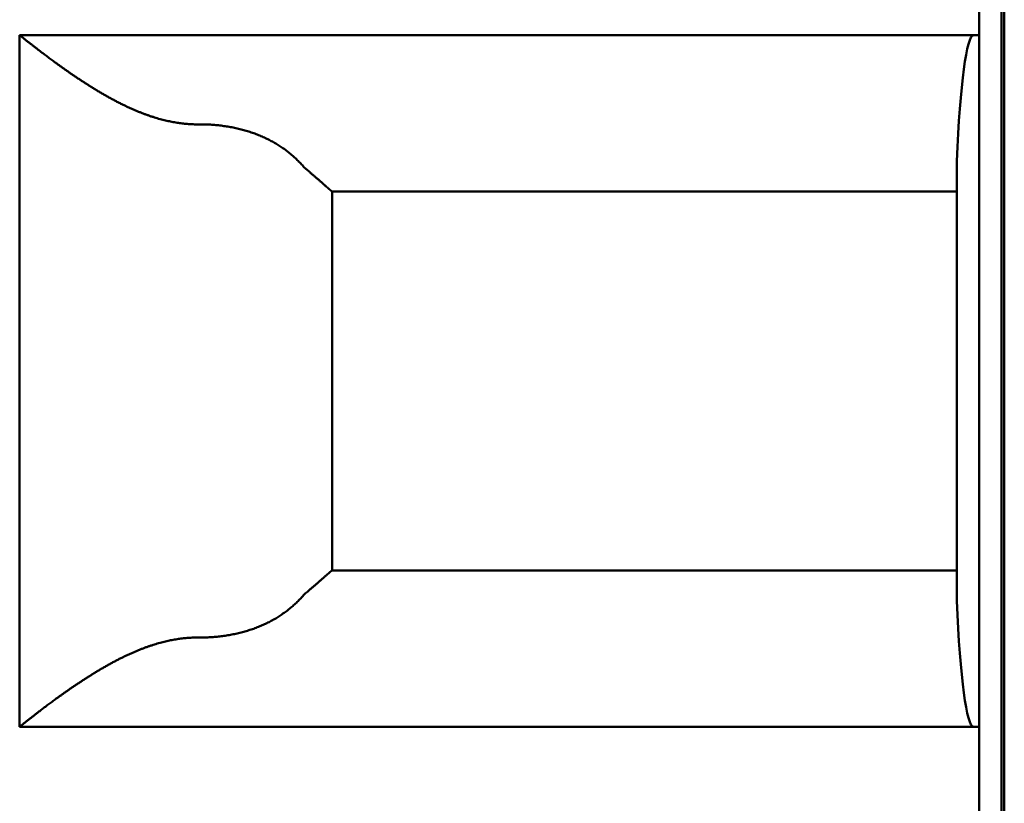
# Model space of a CAD drawing. Header units: inches. Extents: x 2.2 to 39.6, y -5.4 to 27.4.
# Tile 42 of 62: x 22.247 to 22.42, y 11.957 to 12.096. Entities that reach past the tile are written whole.
import ezdxf

# ---------------------------------------------------------------- set-up
doc = ezdxf.new("R2010")
doc.units = ezdxf.units.IN
doc.header["$MEASUREMENT"] = 0
doc.layers.add('Visible Edges(ANSI)', color=7, linetype='Continuous', lineweight=50)

msp = doc.modelspace()

# ---------------------------------------------------------------- linework, layer by layer
at = {"layer": 'Visible Edges(ANSI)'}
for p, q in [((22.42048, 15.7627), (22.42048, 5.37273)), ((22.41999, 12.23078), (22.41999, 11.68747)), ((22.41606, 12.09298), (22.41606, 12.10873)), ((22.24676, 11.97093), (22.24676, 12.09298)), ((22.24676, 12.09298), (22.41606, 12.09298)), ((22.41606, 12.09298), (22.41606, 11.97093)), ((22.41212, 11.99314), (22.41212, 12.07077)), ((22.41212, 12.06542), (22.30187, 12.06542)), ((22.30188, 12.06542), (22.30188, 11.99849)), ((22.30187, 11.99849), (22.41212, 11.99849)), ((22.41606, 11.97093), (22.24676, 11.97093)), ((22.41606, 11.95519), (22.41606, 11.97093))]:
    msp.add_line(p, q, dxfattribs=at)
for centre, start_param, end_param in [((22.41507, 12.05361), 6.283184, 7.402954), ((22.41507, 12.0103), 2.021821, 3.141591)]:
    msp.add_ellipse(centre, major_axis=(0, 0.03937), ratio=0.083333, start_param=start_param, end_param=end_param, dxfattribs=at)
for points, knots in [([(22.27848, 12.07723), (22.27834, 12.07723), (22.27819, 12.07723), (22.27805, 12.07723), (22.2779, 12.07723), (22.27776, 12.07724), (22.27761, 12.07724), (22.27747, 12.07725), (22.27732, 12.07725), (22.27718, 12.07726), (22.27703, 12.07726), (22.27689, 12.07727), (22.27674, 12.07728), (22.2766, 12.07729), (22.27645, 12.0773), (22.2763, 12.07731), (22.27616, 12.07733), (22.27601, 12.07734), (22.27586, 12.07735), (22.27572, 12.07737), (22.27557, 12.07738), (22.27542, 12.0774), (22.27527, 12.07742), (22.27513, 12.07744), (22.27498, 12.07746), (22.27483, 12.07748), (22.27468, 12.0775), (22.27453, 12.07753), (22.27438, 12.07755), (22.27423, 12.07757), (22.27408, 12.0776), (22.27393, 12.07763), (22.27378, 12.07765), (22.27362, 12.07768), (22.27347, 12.07771), (22.27332, 12.07774), (22.27317, 12.07778), (22.27301, 12.07781), (22.27286, 12.07784), (22.2727, 12.07788), (22.27255, 12.07791), (22.27239, 12.07795), (22.27223, 12.07799), (22.27208, 12.07803), (22.27192, 12.07807), (22.27176, 12.07811), (22.2716, 12.07815), (22.27144, 12.0782), (22.27128, 12.07824), (22.27112, 12.07829), (22.27096, 12.07834), (22.27079, 12.07838), (22.27063, 12.07843), (22.27047, 12.07848), (22.2703, 12.07854), (22.27014, 12.07859), (22.26997, 12.07864), (22.2698, 12.0787), (22.26964, 12.07876), (22.26947, 12.07882), (22.2693, 12.07888), (22.26913, 12.07894), (22.26896, 12.079), (22.26879, 12.07906), (22.26862, 12.07913), (22.26844, 12.07919), (22.26827, 12.07926), (22.2681, 12.07933), (22.26792, 12.0794), (22.26774, 12.07947), (22.26757, 12.07954), (22.26739, 12.07961), (22.26721, 12.07969), (22.26704, 12.07976), (22.26686, 12.07984), (22.26668, 12.07992), (22.2665, 12.08), (22.26632, 12.08008), (22.26613, 12.08016), (22.26595, 12.08025), (22.26577, 12.08033), (22.26559, 12.08042), (22.2654, 12.0805), (22.26522, 12.08059), (22.26504, 12.08068), (22.26485, 12.08077), (22.26467, 12.08086), (22.26448, 12.08096), (22.26429, 12.08105), (22.26411, 12.08115), (22.26392, 12.08124), (22.26374, 12.08134), (22.26355, 12.08144), (22.26336, 12.08154), (22.26318, 12.08164), (22.26299, 12.08174), (22.2628, 12.08184), (22.26261, 12.08194), (22.26243, 12.08205), (22.26224, 12.08215), (22.26206, 12.08226), (22.26187, 12.08236), (22.26168, 12.08247), (22.2615, 12.08257), (22.26131, 12.08268), (22.26113, 12.08279), (22.26094, 12.0829), (22.26076, 12.08301), (22.26058, 12.08312), (22.2604, 12.08323), (22.26021, 12.08334), (22.26003, 12.08345), (22.25985, 12.08356), (22.25967, 12.08367), (22.25949, 12.08378), (22.25932, 12.08389), (22.25914, 12.084), (22.25896, 12.08411), (22.25879, 12.08422), (22.25861, 12.08434), (22.25844, 12.08445), (22.25827, 12.08456), (22.25809, 12.08467), (22.25793, 12.08478), (22.25776, 12.08489), (22.25759, 12.085), (22.25742, 12.08511), (22.25726, 12.08522), (22.25709, 12.08533), (22.25693, 12.08544), (22.25677, 12.08555), (22.25661, 12.08566), (22.25645, 12.08576), (22.25629, 12.08587), (22.25613, 12.08598), (22.25598, 12.08608), (22.25582, 12.08619), (22.25567, 12.0863), (22.25552, 12.0864), (22.25537, 12.0865), (22.25522, 12.08661), (22.25507, 12.08671), (22.25493, 12.08681), (22.25478, 12.08691), (22.25464, 12.08702), (22.2545, 12.08712), (22.25436, 12.08722), (22.25422, 12.08731), (22.25408, 12.08741), (22.25395, 12.08751), (22.25381, 12.08761), (22.25368, 12.0877), (22.25355, 12.0878), (22.25342, 12.08789), (22.25329, 12.08798), (22.25316, 12.08808), (22.25304, 12.08817), (22.25291, 12.08826), (22.25279, 12.08835), (22.25267, 12.08844), (22.25255, 12.08853), (22.25243, 12.08861), (22.25231, 12.0887), (22.2522, 12.08879), (22.25208, 12.08887), (22.25197, 12.08895), (22.25186, 12.08904), (22.25175, 12.08912), (22.25164, 12.0892), (22.25153, 12.08928), (22.25142, 12.08936), (22.25132, 12.08944), (22.25122, 12.08952), (22.25111, 12.0896), (22.25101, 12.08967), (22.25091, 12.08975), (22.25082, 12.08982), (22.25072, 12.08989), (22.25062, 12.08997), (22.25053, 12.09004), (22.25044, 12.09011), (22.25034, 12.09018), (22.25025, 12.09025), (22.25017, 12.09032), (22.25008, 12.09038), (22.24999, 12.09045), (22.24991, 12.09051), (22.24982, 12.09058), (22.24974, 12.09064), (22.24966, 12.09071), (22.24958, 12.09077), (22.2495, 12.09083), (22.24942, 12.09089), (22.24935, 12.09095), (22.24927, 12.09101), (22.2492, 12.09106), (22.24912, 12.09112), (22.24905, 12.09117), (22.24898, 12.09123), (22.24891, 12.09128), (22.24885, 12.09134), (22.24878, 12.09139), (22.24871, 12.09144), (22.24865, 12.09149), (22.24859, 12.09154), (22.24852, 12.09159), (22.24846, 12.09163), (22.2484, 12.09168), (22.24835, 12.09173), (22.24829, 12.09177), (22.24823, 12.09182), (22.24818, 12.09186), (22.24812, 12.0919), (22.24807, 12.09194), (22.24802, 12.09198), (22.24797, 12.09202), (22.24792, 12.09206), (22.24787, 12.0921), (22.24782, 12.09214), (22.24778, 12.09218), (22.24773, 12.09221), (22.24769, 12.09225), (22.24764, 12.09228), (22.2476, 12.09231), (22.24756, 12.09235), (22.24752, 12.09238), (22.24748, 12.09241), (22.24744, 12.09244), (22.24741, 12.09247), (22.24737, 12.0925), (22.24734, 12.09252), (22.2473, 12.09255), (22.24727, 12.09258), (22.24724, 12.0926), (22.24721, 12.09263), (22.24718, 12.09265), (22.24715, 12.09267), (22.24712, 12.09269), (22.2471, 12.09271), (22.24707, 12.09273), (22.24705, 12.09275), (22.24702, 12.09277), (22.247, 12.09279), (22.24698, 12.09281), (22.24696, 12.09282), (22.24694, 12.09284), (22.24692, 12.09285), (22.24691, 12.09287), (22.24689, 12.09288), (22.24688, 12.09289), (22.24686, 12.0929), (22.24685, 12.09291), (22.24684, 12.09292), (22.24682, 12.09293), (22.24681, 12.09294), (22.2468, 12.09295), (22.2468, 12.09296), (22.24679, 12.09296), (22.24678, 12.09297), (22.24678, 12.09297), (22.24677, 12.09297), (22.24677, 12.09298), (22.24677, 12.09298), (22.24676, 12.09298), (22.24676, 12.09298)], [0, 0, 0, 0, 0.011364, 0.011364, 0.011364, 0.022727, 0.022727, 0.022727, 0.034091, 0.034091, 0.034091, 0.045455, 0.045455, 0.045455, 0.056818, 0.056818, 0.056818, 0.068182, 0.068182, 0.068182, 0.079545, 0.079545, 0.079545, 0.090909, 0.090909, 0.090909, 0.102273, 0.102273, 0.102273, 0.113636, 0.113636, 0.113636, 0.125, 0.125, 0.125, 0.136364, 0.136364, 0.136364, 0.147727, 0.147727, 0.147727, 0.159091, 0.159091, 0.159091, 0.170455, 0.170455, 0.170455, 0.181818, 0.181818, 0.181818, 0.193182, 0.193182, 0.193182, 0.204545, 0.204545, 0.204545, 0.215909, 0.215909, 0.215909, 0.227273, 0.227273, 0.227273, 0.238636, 0.238636, 0.238636, 0.25, 0.25, 0.25, 0.261364, 0.261364, 0.261364, 0.272727, 0.272727, 0.272727, 0.284091, 0.284091, 0.284091, 0.295455, 0.295455, 0.295455, 0.306818, 0.306818, 0.306818, 0.318182, 0.318182, 0.318182, 0.329545, 0.329545, 0.329545, 0.340909, 0.340909, 0.340909, 0.352273, 0.352273, 0.352273, 0.363636, 0.363636, 0.363636, 0.375, 0.375, 0.375, 0.386364, 0.386364, 0.386364, 0.397727, 0.397727, 0.397727, 0.409091, 0.409091, 0.409091, 0.420455, 0.420455, 0.420455, 0.431818, 0.431818, 0.431818, 0.443182, 0.443182, 0.443182, 0.454545, 0.454545, 0.454545, 0.465909, 0.465909, 0.465909, 0.477273, 0.477273, 0.477273, 0.488636, 0.488636, 0.488636, 0.5, 0.5, 0.5, 0.511364, 0.511364, 0.511364, 0.522727, 0.522727, 0.522727, 0.534091, 0.534091, 0.534091, 0.545455, 0.545455, 0.545455, 0.556818, 0.556818, 0.556818, 0.568182, 0.568182, 0.568182, 0.579545, 0.579545, 0.579545, 0.590909, 0.590909, 0.590909, 0.602273, 0.602273, 0.602273, 0.613636, 0.613636, 0.613636, 0.625, 0.625, 0.625, 0.636364, 0.636364, 0.636364, 0.647727, 0.647727, 0.647727, 0.659091, 0.659091, 0.659091, 0.670455, 0.670455, 0.670455, 0.681818, 0.681818, 0.681818, 0.693182, 0.693182, 0.693182, 0.704545, 0.704545, 0.704545, 0.715909, 0.715909, 0.715909, 0.727273, 0.727273, 0.727273, 0.738636, 0.738636, 0.738636, 0.75, 0.75, 0.75, 0.761364, 0.761364, 0.761364, 0.772727, 0.772727, 0.772727, 0.784091, 0.784091, 0.784091, 0.795455, 0.795455, 0.795455, 0.806818, 0.806818, 0.806818, 0.818182, 0.818182, 0.818182, 0.829545, 0.829545, 0.829545, 0.840909, 0.840909, 0.840909, 0.852273, 0.852273, 0.852273, 0.863636, 0.863636, 0.863636, 0.875, 0.875, 0.875, 0.886364, 0.886364, 0.886364, 0.897727, 0.897727, 0.897727, 0.909091, 0.909091, 0.909091, 0.920455, 0.920455, 0.920455, 0.931818, 0.931818, 0.931818, 0.943182, 0.943182, 0.943182, 0.954545, 0.954545, 0.954545, 0.965909, 0.965909, 0.965909, 0.977273, 0.977273, 0.977273, 0.988636, 0.988636, 0.988636, 1, 1, 1, 1]), ([(22.29664, 12.07001), (22.29654, 12.07012), (22.29644, 12.07023), (22.29635, 12.07033), (22.29625, 12.07044), (22.29615, 12.07054), (22.29604, 12.07065), (22.29594, 12.07075), (22.29584, 12.07085), (22.29574, 12.07095), (22.29563, 12.07105), (22.29553, 12.07115), (22.29542, 12.07125), (22.29532, 12.07135), (22.29521, 12.07145), (22.2951, 12.07154), (22.295, 12.07164), (22.29489, 12.07174), (22.29478, 12.07183), (22.29467, 12.07192), (22.29455, 12.07202), (22.29444, 12.07211), (22.29433, 12.0722), (22.29422, 12.07229), (22.2941, 12.07238), (22.29399, 12.07247), (22.29387, 12.07256), (22.29375, 12.07265), (22.29364, 12.07273), (22.29352, 12.07282), (22.2934, 12.0729), (22.29328, 12.07299), (22.29316, 12.07307), (22.29304, 12.07315), (22.29292, 12.07324), (22.2928, 12.07332), (22.29268, 12.0734), (22.29255, 12.07348), (22.29243, 12.07356), (22.2923, 12.07363), (22.29218, 12.07371), (22.29205, 12.07379), (22.29193, 12.07386), (22.2918, 12.07394), (22.29167, 12.07401), (22.29154, 12.07408), (22.29141, 12.07416), (22.29128, 12.07423), (22.29115, 12.0743), (22.29102, 12.07437), (22.29089, 12.07444), (22.29076, 12.07451), (22.29062, 12.07457), (22.29049, 12.07464), (22.29035, 12.07471), (22.29022, 12.07477), (22.29008, 12.07484), (22.28995, 12.0749), (22.28981, 12.07496), (22.28967, 12.07502), (22.28953, 12.07508), (22.2894, 12.07515), (22.28926, 12.0752), (22.28912, 12.07526), (22.28898, 12.07532), (22.28883, 12.07538), (22.28869, 12.07543), (22.28855, 12.07549), (22.28841, 12.07554), (22.28826, 12.0756), (22.28812, 12.07565), (22.28798, 12.0757), (22.28783, 12.07575), (22.28769, 12.0758), (22.28754, 12.07585), (22.28739, 12.0759), (22.28725, 12.07595), (22.2871, 12.07599), (22.28695, 12.07604), (22.2868, 12.07608), (22.28666, 12.07613), (22.28651, 12.07617), (22.28636, 12.07621), (22.28621, 12.07626), (22.28606, 12.0763), (22.2859, 12.07634), (22.28575, 12.07638), (22.2856, 12.07641), (22.28545, 12.07645), (22.2853, 12.07649), (22.28514, 12.07652), (22.28499, 12.07656), (22.28484, 12.07659), (22.28468, 12.07662), (22.28453, 12.07666), (22.28437, 12.07669), (22.28422, 12.07672), (22.28406, 12.07675), (22.28391, 12.07678), (22.28375, 12.0768), (22.28359, 12.07683), (22.28344, 12.07686), (22.28328, 12.07688), (22.28312, 12.07691), (22.28297, 12.07693), (22.28281, 12.07695), (22.28265, 12.07698), (22.28249, 12.077), (22.28233, 12.07702), (22.28217, 12.07704), (22.28201, 12.07705), (22.28185, 12.07707), (22.2817, 12.07709), (22.28154, 12.0771), (22.28138, 12.07712), (22.28122, 12.07713), (22.28106, 12.07715), (22.2809, 12.07716), (22.28074, 12.07717), (22.28058, 12.07718), (22.28042, 12.07719), (22.28025, 12.0772), (22.28009, 12.0772), (22.27993, 12.07721), (22.27977, 12.07722), (22.27961, 12.07722), (22.27945, 12.07723), (22.27929, 12.07723), (22.27913, 12.07723), (22.27897, 12.07723), (22.27881, 12.07724), (22.27864, 12.07723), (22.27848, 12.07723)], [0, 0, 0, 0, 0.022727, 0.022727, 0.022727, 0.045455, 0.045455, 0.045455, 0.068182, 0.068182, 0.068182, 0.090909, 0.090909, 0.090909, 0.113636, 0.113636, 0.113636, 0.136364, 0.136364, 0.136364, 0.159091, 0.159091, 0.159091, 0.181818, 0.181818, 0.181818, 0.204545, 0.204545, 0.204545, 0.227273, 0.227273, 0.227273, 0.25, 0.25, 0.25, 0.272727, 0.272727, 0.272727, 0.295455, 0.295455, 0.295455, 0.318182, 0.318182, 0.318182, 0.340909, 0.340909, 0.340909, 0.363636, 0.363636, 0.363636, 0.386364, 0.386364, 0.386364, 0.409091, 0.409091, 0.409091, 0.431818, 0.431818, 0.431818, 0.454545, 0.454545, 0.454545, 0.477273, 0.477273, 0.477273, 0.5, 0.5, 0.5, 0.522727, 0.522727, 0.522727, 0.545455, 0.545455, 0.545455, 0.568182, 0.568182, 0.568182, 0.590909, 0.590909, 0.590909, 0.613636, 0.613636, 0.613636, 0.636364, 0.636364, 0.636364, 0.659091, 0.659091, 0.659091, 0.681818, 0.681818, 0.681818, 0.704545, 0.704545, 0.704545, 0.727273, 0.727273, 0.727273, 0.75, 0.75, 0.75, 0.772727, 0.772727, 0.772727, 0.795455, 0.795455, 0.795455, 0.818182, 0.818182, 0.818182, 0.840909, 0.840909, 0.840909, 0.863636, 0.863636, 0.863636, 0.886364, 0.886364, 0.886364, 0.909091, 0.909091, 0.909091, 0.931818, 0.931818, 0.931818, 0.954545, 0.954545, 0.954545, 0.977273, 0.977273, 0.977273, 1, 1, 1, 1]), ([(22.30187, 12.06542), (22.30187, 12.06542), (22.30187, 12.06542), (22.30187, 12.06542), (22.30186, 12.06542), (22.30186, 12.06543), (22.30185, 12.06543), (22.30185, 12.06543), (22.30184, 12.06543), (22.30184, 12.06544), (22.30183, 12.06544), (22.30183, 12.06544), (22.30182, 12.06545), (22.30181, 12.06545), (22.30181, 12.06546), (22.3018, 12.06546), (22.30179, 12.06547), (22.30178, 12.06547), (22.30178, 12.06548), (22.30177, 12.06548), (22.30176, 12.06549), (22.30175, 12.0655), (22.30174, 12.06551), (22.30173, 12.06551), (22.30172, 12.06552), (22.30171, 12.06553), (22.30169, 12.06554), (22.30168, 12.06555), (22.30167, 12.06556), (22.30166, 12.06557), (22.30164, 12.06558), (22.30163, 12.06559), (22.30162, 12.0656), (22.3016, 12.06561), (22.30159, 12.06562), (22.30157, 12.06564), (22.30156, 12.06565), (22.30154, 12.06566), (22.30153, 12.06567), (22.30151, 12.06569), (22.30149, 12.0657), (22.30148, 12.06572), (22.30146, 12.06573), (22.30144, 12.06575), (22.30142, 12.06576), (22.3014, 12.06578), (22.30138, 12.0658), (22.30136, 12.06581), (22.30134, 12.06583), (22.30132, 12.06585), (22.3013, 12.06587), (22.30128, 12.06589), (22.30126, 12.0659), (22.30124, 12.06592), (22.30121, 12.06594), (22.30119, 12.06596), (22.30117, 12.06598), (22.30114, 12.06601), (22.30112, 12.06603), (22.30109, 12.06605), (22.30107, 12.06607), (22.30104, 12.06609), (22.30101, 12.06612), (22.30099, 12.06614), (22.30096, 12.06617), (22.30093, 12.06619), (22.3009, 12.06621), (22.30087, 12.06624), (22.30084, 12.06627), (22.30081, 12.06629), (22.30078, 12.06632), (22.30075, 12.06635), (22.30072, 12.06637), (22.30069, 12.0664), (22.30066, 12.06643), (22.30062, 12.06646), (22.30059, 12.06649), (22.30056, 12.06652), (22.30052, 12.06655), (22.30049, 12.06658), (22.30045, 12.06661), (22.30042, 12.06665), (22.30038, 12.06668), (22.30034, 12.06671), (22.30031, 12.06674), (22.30027, 12.06678), (22.30023, 12.06681), (22.30019, 12.06685), (22.30015, 12.06688), (22.30011, 12.06692), (22.30007, 12.06696), (22.30003, 12.06699), (22.29998, 12.06703), (22.29994, 12.06707), (22.2999, 12.06711), (22.29985, 12.06714), (22.29981, 12.06718), (22.29976, 12.06722), (22.29972, 12.06726), (22.29967, 12.06731), (22.29963, 12.06735), (22.29958, 12.06739), (22.29953, 12.06743), (22.29948, 12.06747), (22.29943, 12.06752), (22.29938, 12.06756), (22.29933, 12.0676), (22.29928, 12.06765), (22.29923, 12.0677), (22.29918, 12.06774), (22.29912, 12.06779), (22.29907, 12.06783), (22.29902, 12.06788), (22.29896, 12.06793), (22.29891, 12.06798), (22.29885, 12.06802), (22.2988, 12.06807), (22.29874, 12.06812), (22.29868, 12.06817), (22.29862, 12.06822), (22.29857, 12.06827), (22.29851, 12.06832), (22.29845, 12.06837), (22.29839, 12.06842), (22.29833, 12.06847), (22.29827, 12.06852), (22.2982, 12.06858), (22.29814, 12.06863), (22.29808, 12.06868), (22.29802, 12.06873), (22.29795, 12.06879), (22.29789, 12.06884), (22.29782, 12.0689)], [0, 0, 0, 0, 0.022727, 0.022727, 0.022727, 0.045455, 0.045455, 0.045455, 0.068182, 0.068182, 0.068182, 0.090909, 0.090909, 0.090909, 0.113636, 0.113636, 0.113636, 0.136364, 0.136364, 0.136364, 0.159091, 0.159091, 0.159091, 0.181818, 0.181818, 0.181818, 0.204545, 0.204545, 0.204545, 0.227273, 0.227273, 0.227273, 0.25, 0.25, 0.25, 0.272727, 0.272727, 0.272727, 0.295455, 0.295455, 0.295455, 0.318182, 0.318182, 0.318182, 0.340909, 0.340909, 0.340909, 0.363636, 0.363636, 0.363636, 0.386364, 0.386364, 0.386364, 0.409091, 0.409091, 0.409091, 0.431818, 0.431818, 0.431818, 0.454545, 0.454545, 0.454545, 0.477273, 0.477273, 0.477273, 0.5, 0.5, 0.5, 0.522727, 0.522727, 0.522727, 0.545455, 0.545455, 0.545455, 0.568182, 0.568182, 0.568182, 0.590909, 0.590909, 0.590909, 0.613636, 0.613636, 0.613636, 0.636364, 0.636364, 0.636364, 0.659091, 0.659091, 0.659091, 0.681818, 0.681818, 0.681818, 0.704545, 0.704545, 0.704545, 0.727273, 0.727273, 0.727273, 0.75, 0.75, 0.75, 0.772727, 0.772727, 0.772727, 0.795455, 0.795455, 0.795455, 0.818182, 0.818182, 0.818182, 0.840909, 0.840909, 0.840909, 0.863636, 0.863636, 0.863636, 0.886364, 0.886364, 0.886364, 0.909091, 0.909091, 0.909091, 0.931818, 0.931818, 0.931818, 0.954545, 0.954545, 0.954545, 0.977273, 0.977273, 0.977273, 1, 1, 1, 1]), ([(22.29782, 11.99502), (22.29789, 11.99507), (22.29795, 11.99513), (22.29802, 11.99518), (22.29808, 11.99523), (22.29814, 11.99528), (22.2982, 11.99534), (22.29827, 11.99539), (22.29833, 11.99544), (22.29839, 11.99549), (22.29845, 11.99554), (22.29851, 11.99559), (22.29857, 11.99564), (22.29862, 11.99569), (22.29868, 11.99574), (22.29874, 11.99579), (22.2988, 11.99584), (22.29885, 11.99589), (22.29891, 11.99594), (22.29896, 11.99599), (22.29902, 11.99603), (22.29907, 11.99608), (22.29912, 11.99613), (22.29918, 11.99617), (22.29923, 11.99622), (22.29928, 11.99626), (22.29933, 11.99631), (22.29938, 11.99635), (22.29943, 11.9964), (22.29948, 11.99644), (22.29953, 11.99648), (22.29958, 11.99653), (22.29963, 11.99657), (22.29967, 11.99661), (22.29972, 11.99665), (22.29976, 11.99669), (22.29981, 11.99673), (22.29985, 11.99677), (22.2999, 11.99681), (22.29994, 11.99685), (22.29998, 11.99688), (22.30003, 11.99692), (22.30007, 11.99696), (22.30011, 11.99699), (22.30015, 11.99703), (22.30019, 11.99707), (22.30023, 11.9971), (22.30027, 11.99714), (22.30031, 11.99717), (22.30034, 11.9972), (22.30038, 11.99724), (22.30042, 11.99727), (22.30045, 11.9973), (22.30049, 11.99733), (22.30052, 11.99736), (22.30056, 11.99739), (22.30059, 11.99742), (22.30062, 11.99745), (22.30066, 11.99748), (22.30069, 11.99751), (22.30072, 11.99754), (22.30075, 11.99757), (22.30078, 11.99759), (22.30081, 11.99762), (22.30084, 11.99765), (22.30087, 11.99767), (22.3009, 11.9977), (22.30093, 11.99772), (22.30096, 11.99775), (22.30099, 11.99777), (22.30101, 11.9978), (22.30104, 11.99782), (22.30107, 11.99784), (22.30109, 11.99786), (22.30112, 11.99789), (22.30114, 11.99791), (22.30117, 11.99793), (22.30119, 11.99795), (22.30121, 11.99797), (22.30124, 11.99799), (22.30126, 11.99801), (22.30128, 11.99803), (22.3013, 11.99805), (22.30132, 11.99807), (22.30134, 11.99808), (22.30136, 11.9981), (22.30138, 11.99812), (22.3014, 11.99813), (22.30142, 11.99815), (22.30144, 11.99817), (22.30146, 11.99818), (22.30148, 11.9982), (22.30149, 11.99821), (22.30151, 11.99822), (22.30153, 11.99824), (22.30154, 11.99825), (22.30156, 11.99826), (22.30157, 11.99828), (22.30159, 11.99829), (22.3016, 11.9983), (22.30162, 11.99831), (22.30163, 11.99832), (22.30164, 11.99834), (22.30166, 11.99835), (22.30167, 11.99836), (22.30168, 11.99837), (22.30169, 11.99837), (22.30171, 11.99838), (22.30172, 11.99839), (22.30173, 11.9984), (22.30174, 11.99841), (22.30175, 11.99842), (22.30176, 11.99842), (22.30177, 11.99843), (22.30178, 11.99844), (22.30178, 11.99844), (22.30179, 11.99845), (22.3018, 11.99845), (22.30181, 11.99846), (22.30181, 11.99846), (22.30182, 11.99847), (22.30183, 11.99847), (22.30183, 11.99848), (22.30184, 11.99848), (22.30184, 11.99848), (22.30185, 11.99848), (22.30185, 11.99849), (22.30186, 11.99849), (22.30186, 11.99849), (22.30187, 11.99849), (22.30187, 11.99849), (22.30187, 11.99849), (22.30187, 11.99849)], [0, 0, 0, 0, 0.022727, 0.022727, 0.022727, 0.045455, 0.045455, 0.045455, 0.068182, 0.068182, 0.068182, 0.090909, 0.090909, 0.090909, 0.113636, 0.113636, 0.113636, 0.136364, 0.136364, 0.136364, 0.159091, 0.159091, 0.159091, 0.181818, 0.181818, 0.181818, 0.204545, 0.204545, 0.204545, 0.227273, 0.227273, 0.227273, 0.25, 0.25, 0.25, 0.272727, 0.272727, 0.272727, 0.295455, 0.295455, 0.295455, 0.318182, 0.318182, 0.318182, 0.340909, 0.340909, 0.340909, 0.363636, 0.363636, 0.363636, 0.386364, 0.386364, 0.386364, 0.409091, 0.409091, 0.409091, 0.431818, 0.431818, 0.431818, 0.454545, 0.454545, 0.454545, 0.477273, 0.477273, 0.477273, 0.5, 0.5, 0.5, 0.522727, 0.522727, 0.522727, 0.545455, 0.545455, 0.545455, 0.568182, 0.568182, 0.568182, 0.590909, 0.590909, 0.590909, 0.613636, 0.613636, 0.613636, 0.636364, 0.636364, 0.636364, 0.659091, 0.659091, 0.659091, 0.681818, 0.681818, 0.681818, 0.704545, 0.704545, 0.704545, 0.727273, 0.727273, 0.727273, 0.75, 0.75, 0.75, 0.772727, 0.772727, 0.772727, 0.795455, 0.795455, 0.795455, 0.818182, 0.818182, 0.818182, 0.840909, 0.840909, 0.840909, 0.863636, 0.863636, 0.863636, 0.886364, 0.886364, 0.886364, 0.909091, 0.909091, 0.909091, 0.931818, 0.931818, 0.931818, 0.954545, 0.954545, 0.954545, 0.977273, 0.977273, 0.977273, 1, 1, 1, 1]), ([(22.29664, 11.9939), (22.29654, 11.99379), (22.29644, 11.99368), (22.29635, 11.99358), (22.29625, 11.99347), (22.29615, 11.99337), (22.29604, 11.99327), (22.29594, 11.99316), (22.29584, 11.99306), (22.29574, 11.99296), (22.29563, 11.99286), (22.29553, 11.99276), (22.29542, 11.99266), (22.29532, 11.99256), (22.29521, 11.99247), (22.2951, 11.99237), (22.295, 11.99227), (22.29489, 11.99218), (22.29478, 11.99208), (22.29467, 11.99199), (22.29455, 11.9919), (22.29444, 11.9918), (22.29433, 11.99171), (22.29422, 11.99162), (22.2941, 11.99153), (22.29399, 11.99144), (22.29387, 11.99136), (22.29375, 11.99127), (22.29364, 11.99118), (22.29352, 11.9911), (22.2934, 11.99101), (22.29328, 11.99093), (22.29316, 11.99084), (22.29304, 11.99076), (22.29292, 11.99068), (22.2928, 11.9906), (22.29268, 11.99052), (22.29255, 11.99044), (22.29243, 11.99036), (22.2923, 11.99028), (22.29218, 11.9902), (22.29205, 11.99013), (22.29193, 11.99005), (22.2918, 11.98998), (22.29167, 11.9899), (22.29154, 11.98983), (22.29141, 11.98976), (22.29128, 11.98968), (22.29115, 11.98961), (22.29102, 11.98954), (22.29089, 11.98948), (22.29076, 11.98941), (22.29062, 11.98934), (22.29049, 11.98927), (22.29035, 11.98921), (22.29022, 11.98914), (22.29008, 11.98908), (22.28995, 11.98901), (22.28981, 11.98895), (22.28967, 11.98889), (22.28953, 11.98883), (22.2894, 11.98877), (22.28926, 11.98871), (22.28912, 11.98865), (22.28898, 11.98859), (22.28883, 11.98854), (22.28869, 11.98848), (22.28855, 11.98843), (22.28841, 11.98837), (22.28826, 11.98832), (22.28812, 11.98826), (22.28798, 11.98821), (22.28783, 11.98816), (22.28769, 11.98811), (22.28754, 11.98806), (22.28739, 11.98801), (22.28725, 11.98797), (22.2871, 11.98792), (22.28695, 11.98787), (22.2868, 11.98783), (22.28666, 11.98778), (22.28651, 11.98774), (22.28636, 11.9877), (22.28621, 11.98766), (22.28606, 11.98762), (22.2859, 11.98758), (22.28575, 11.98754), (22.2856, 11.9875), (22.28545, 11.98746), (22.2853, 11.98743), (22.28514, 11.98739), (22.28499, 11.98736), (22.28484, 11.98732), (22.28468, 11.98729), (22.28453, 11.98726), (22.28437, 11.98722), (22.28422, 11.98719), (22.28406, 11.98716), (22.28391, 11.98714), (22.28375, 11.98711), (22.28359, 11.98708), (22.28344, 11.98706), (22.28328, 11.98703), (22.28312, 11.98701), (22.28297, 11.98698), (22.28281, 11.98696), (22.28265, 11.98694), (22.28249, 11.98692), (22.28233, 11.9869), (22.28217, 11.98688), (22.28201, 11.98686), (22.28185, 11.98684), (22.2817, 11.98683), (22.28154, 11.98681), (22.28138, 11.9868), (22.28122, 11.98678), (22.28106, 11.98677), (22.2809, 11.98676), (22.28074, 11.98674), (22.28058, 11.98673), (22.28041, 11.98673), (22.28025, 11.98672), (22.28009, 11.98671), (22.27993, 11.9867), (22.27977, 11.9867), (22.27961, 11.98669), (22.27945, 11.98669), (22.27929, 11.98668), (22.27913, 11.98668), (22.27897, 11.98668), (22.2788, 11.98668), (22.27864, 11.98668), (22.27848, 11.98668)], [0, 0, 0, 0, 0.022727, 0.022727, 0.022727, 0.045455, 0.045455, 0.045455, 0.068182, 0.068182, 0.068182, 0.090909, 0.090909, 0.090909, 0.113636, 0.113636, 0.113636, 0.136364, 0.136364, 0.136364, 0.159091, 0.159091, 0.159091, 0.181818, 0.181818, 0.181818, 0.204545, 0.204545, 0.204545, 0.227273, 0.227273, 0.227273, 0.25, 0.25, 0.25, 0.272727, 0.272727, 0.272727, 0.295455, 0.295455, 0.295455, 0.318182, 0.318182, 0.318182, 0.340909, 0.340909, 0.340909, 0.363636, 0.363636, 0.363636, 0.386364, 0.386364, 0.386364, 0.409091, 0.409091, 0.409091, 0.431818, 0.431818, 0.431818, 0.454545, 0.454545, 0.454545, 0.477273, 0.477273, 0.477273, 0.5, 0.5, 0.5, 0.522727, 0.522727, 0.522727, 0.545455, 0.545455, 0.545455, 0.568182, 0.568182, 0.568182, 0.590909, 0.590909, 0.590909, 0.613636, 0.613636, 0.613636, 0.636364, 0.636364, 0.636364, 0.659091, 0.659091, 0.659091, 0.681818, 0.681818, 0.681818, 0.704545, 0.704545, 0.704545, 0.727273, 0.727273, 0.727273, 0.75, 0.75, 0.75, 0.772727, 0.772727, 0.772727, 0.795455, 0.795455, 0.795455, 0.818182, 0.818182, 0.818182, 0.840909, 0.840909, 0.840909, 0.863636, 0.863636, 0.863636, 0.886364, 0.886364, 0.886364, 0.909091, 0.909091, 0.909091, 0.931818, 0.931818, 0.931818, 0.954545, 0.954545, 0.954545, 0.977273, 0.977273, 0.977273, 1, 1, 1, 1]), ([(22.27848, 11.98668), (22.27834, 11.98668), (22.27819, 11.98668), (22.27805, 11.98668), (22.2779, 11.98668), (22.27776, 11.98668), (22.27762, 11.98667), (22.27747, 11.98667), (22.27732, 11.98666), (22.27718, 11.98666), (22.27703, 11.98665), (22.27689, 11.98664), (22.27674, 11.98663), (22.2766, 11.98662), (22.27645, 11.98661), (22.2763, 11.9866), (22.27616, 11.98659), (22.27601, 11.98657), (22.27586, 11.98656), (22.27572, 11.98655), (22.27557, 11.98653), (22.27542, 11.98651), (22.27527, 11.98649), (22.27513, 11.98647), (22.27498, 11.98645), (22.27483, 11.98643), (22.27468, 11.98641), (22.27453, 11.98639), (22.27438, 11.98637), (22.27423, 11.98634), (22.27408, 11.98631), (22.27393, 11.98629), (22.27378, 11.98626), (22.27362, 11.98623), (22.27347, 11.9862), (22.27332, 11.98617), (22.27317, 11.98614), (22.27301, 11.98611), (22.27286, 11.98607), (22.2727, 11.98604), (22.27255, 11.986), (22.27239, 11.98596), (22.27223, 11.98592), (22.27208, 11.98589), (22.27192, 11.98584), (22.27176, 11.9858), (22.2716, 11.98576), (22.27144, 11.98572), (22.27128, 11.98567), (22.27112, 11.98563), (22.27096, 11.98558), (22.27079, 11.98553), (22.27063, 11.98548), (22.27047, 11.98543), (22.2703, 11.98538), (22.27014, 11.98532), (22.26997, 11.98527), (22.2698, 11.98521), (22.26964, 11.98516), (22.26947, 11.9851), (22.2693, 11.98504), (22.26913, 11.98498), (22.26896, 11.98492), (22.26879, 11.98485), (22.26862, 11.98479), (22.26844, 11.98472), (22.26827, 11.98465), (22.2681, 11.98459), (22.26792, 11.98452), (22.26774, 11.98445), (22.26757, 11.98437), (22.26739, 11.9843), (22.26721, 11.98423), (22.26704, 11.98415), (22.26686, 11.98407), (22.26668, 11.98399), (22.2665, 11.98391), (22.26632, 11.98383), (22.26613, 11.98375), (22.26595, 11.98367), (22.26577, 11.98358), (22.26559, 11.9835), (22.2654, 11.98341), (22.26522, 11.98332), (22.26504, 11.98323), (22.26485, 11.98314), (22.26467, 11.98305), (22.26448, 11.98296), (22.26429, 11.98286), (22.26411, 11.98277), (22.26392, 11.98267), (22.26374, 11.98257), (22.26355, 11.98247), (22.26336, 11.98238), (22.26318, 11.98228), (22.26299, 11.98217), (22.2628, 11.98207), (22.26261, 11.98197), (22.26243, 11.98187), (22.26224, 11.98176), (22.26206, 11.98166), (22.26187, 11.98155), (22.26168, 11.98145), (22.2615, 11.98134), (22.26131, 11.98123), (22.26113, 11.98112), (22.26094, 11.98101), (22.26076, 11.98091), (22.26058, 11.9808), (22.2604, 11.98069), (22.26021, 11.98058), (22.26003, 11.98047), (22.25985, 11.98036), (22.25967, 11.98024), (22.25949, 11.98013), (22.25932, 11.98002), (22.25914, 11.97991), (22.25896, 11.9798), (22.25879, 11.97969), (22.25861, 11.97958), (22.25844, 11.97947), (22.25827, 11.97936), (22.25809, 11.97924), (22.25793, 11.97913), (22.25776, 11.97902), (22.25759, 11.97891), (22.25742, 11.9788), (22.25726, 11.97869), (22.25709, 11.97858), (22.25693, 11.97847), (22.25677, 11.97837), (22.25661, 11.97826), (22.25645, 11.97815), (22.25629, 11.97804), (22.25613, 11.97794), (22.25598, 11.97783), (22.25582, 11.97772), (22.25567, 11.97762), (22.25552, 11.97751), (22.25537, 11.97741), (22.25522, 11.97731), (22.25507, 11.9772), (22.25493, 11.9771), (22.25478, 11.977), (22.25464, 11.9769), (22.2545, 11.9768), (22.25436, 11.9767), (22.25422, 11.9766), (22.25408, 11.9765), (22.25395, 11.9764), (22.25381, 11.97631), (22.25368, 11.97621), (22.25355, 11.97612), (22.25342, 11.97602), (22.25329, 11.97593), (22.25316, 11.97584), (22.25304, 11.97575), (22.25291, 11.97565), (22.25279, 11.97556), (22.25267, 11.97548), (22.25255, 11.97539), (22.25243, 11.9753), (22.25231, 11.97521), (22.2522, 11.97513), (22.25208, 11.97504), (22.25197, 11.97496), (22.25186, 11.97488), (22.25175, 11.97479), (22.25164, 11.97471), (22.25153, 11.97463), (22.25142, 11.97455), (22.25132, 11.97447), (22.25122, 11.97439), (22.25111, 11.97432), (22.25101, 11.97424), (22.25091, 11.97417), (22.25082, 11.97409), (22.25072, 11.97402), (22.25062, 11.97395), (22.25053, 11.97387), (22.25044, 11.9738), (22.25034, 11.97373), (22.25025, 11.97367), (22.25017, 11.9736), (22.25008, 11.97353), (22.24999, 11.97346), (22.24991, 11.9734), (22.24982, 11.97333), (22.24974, 11.97327), (22.24966, 11.97321), (22.24958, 11.97315), (22.2495, 11.97309), (22.24942, 11.97303), (22.24935, 11.97297), (22.24927, 11.97291), (22.2492, 11.97285), (22.24912, 11.97279), (22.24905, 11.97274), (22.24898, 11.97268), (22.24891, 11.97263), (22.24885, 11.97258), (22.24878, 11.97253), (22.24871, 11.97247), (22.24865, 11.97242), (22.24859, 11.97238), (22.24852, 11.97233), (22.24846, 11.97228), (22.2484, 11.97223), (22.24835, 11.97219), (22.24829, 11.97214), (22.24823, 11.9721), (22.24818, 11.97205), (22.24812, 11.97201), (22.24807, 11.97197), (22.24802, 11.97193), (22.24797, 11.97189), (22.24792, 11.97185), (22.24787, 11.97181), (22.24782, 11.97177), (22.24778, 11.97174), (22.24773, 11.9717), (22.24769, 11.97167), (22.24764, 11.97163), (22.2476, 11.9716), (22.24756, 11.97157), (22.24752, 11.97154), (22.24748, 11.9715), (22.24744, 11.97147), (22.24741, 11.97145), (22.24737, 11.97142), (22.24734, 11.97139), (22.2473, 11.97136), (22.24727, 11.97134), (22.24724, 11.97131), (22.24721, 11.97129), (22.24718, 11.97126), (22.24715, 11.97124), (22.24712, 11.97122), (22.2471, 11.9712), (22.24707, 11.97118), (22.24705, 11.97116), (22.24702, 11.97114), (22.247, 11.97112), (22.24698, 11.97111), (22.24696, 11.97109), (22.24694, 11.97107), (22.24692, 11.97106), (22.24691, 11.97105), (22.24689, 11.97103), (22.24688, 11.97102), (22.24686, 11.97101), (22.24685, 11.971), (22.24684, 11.97099), (22.24682, 11.97098), (22.24681, 11.97097), (22.2468, 11.97096), (22.2468, 11.97096), (22.24679, 11.97095), (22.24678, 11.97095), (22.24678, 11.97094), (22.24677, 11.97094), (22.24677, 11.97094), (22.24677, 11.97093), (22.24676, 11.97093), (22.24676, 11.97093)], [0, 0, 0, 0, 0.011364, 0.011364, 0.011364, 0.022727, 0.022727, 0.022727, 0.034091, 0.034091, 0.034091, 0.045455, 0.045455, 0.045455, 0.056818, 0.056818, 0.056818, 0.068182, 0.068182, 0.068182, 0.079545, 0.079545, 0.079545, 0.090909, 0.090909, 0.090909, 0.102273, 0.102273, 0.102273, 0.113636, 0.113636, 0.113636, 0.125, 0.125, 0.125, 0.136364, 0.136364, 0.136364, 0.147727, 0.147727, 0.147727, 0.159091, 0.159091, 0.159091, 0.170455, 0.170455, 0.170455, 0.181818, 0.181818, 0.181818, 0.193182, 0.193182, 0.193182, 0.204545, 0.204545, 0.204545, 0.215909, 0.215909, 0.215909, 0.227273, 0.227273, 0.227273, 0.238636, 0.238636, 0.238636, 0.25, 0.25, 0.25, 0.261364, 0.261364, 0.261364, 0.272727, 0.272727, 0.272727, 0.284091, 0.284091, 0.284091, 0.295455, 0.295455, 0.295455, 0.306818, 0.306818, 0.306818, 0.318182, 0.318182, 0.318182, 0.329545, 0.329545, 0.329545, 0.340909, 0.340909, 0.340909, 0.352273, 0.352273, 0.352273, 0.363636, 0.363636, 0.363636, 0.375, 0.375, 0.375, 0.386364, 0.386364, 0.386364, 0.397727, 0.397727, 0.397727, 0.409091, 0.409091, 0.409091, 0.420455, 0.420455, 0.420455, 0.431818, 0.431818, 0.431818, 0.443182, 0.443182, 0.443182, 0.454545, 0.454545, 0.454545, 0.465909, 0.465909, 0.465909, 0.477273, 0.477273, 0.477273, 0.488636, 0.488636, 0.488636, 0.5, 0.5, 0.5, 0.511364, 0.511364, 0.511364, 0.522727, 0.522727, 0.522727, 0.534091, 0.534091, 0.534091, 0.545455, 0.545455, 0.545455, 0.556818, 0.556818, 0.556818, 0.568182, 0.568182, 0.568182, 0.579545, 0.579545, 0.579545, 0.590909, 0.590909, 0.590909, 0.602273, 0.602273, 0.602273, 0.613636, 0.613636, 0.613636, 0.625, 0.625, 0.625, 0.636364, 0.636364, 0.636364, 0.647727, 0.647727, 0.647727, 0.659091, 0.659091, 0.659091, 0.670455, 0.670455, 0.670455, 0.681818, 0.681818, 0.681818, 0.693182, 0.693182, 0.693182, 0.704545, 0.704545, 0.704545, 0.715909, 0.715909, 0.715909, 0.727273, 0.727273, 0.727273, 0.738636, 0.738636, 0.738636, 0.75, 0.75, 0.75, 0.761364, 0.761364, 0.761364, 0.772727, 0.772727, 0.772727, 0.784091, 0.784091, 0.784091, 0.795455, 0.795455, 0.795455, 0.806818, 0.806818, 0.806818, 0.818182, 0.818182, 0.818182, 0.829545, 0.829545, 0.829545, 0.840909, 0.840909, 0.840909, 0.852273, 0.852273, 0.852273, 0.863636, 0.863636, 0.863636, 0.875, 0.875, 0.875, 0.886364, 0.886364, 0.886364, 0.897727, 0.897727, 0.897727, 0.909091, 0.909091, 0.909091, 0.920455, 0.920455, 0.920455, 0.931818, 0.931818, 0.931818, 0.943182, 0.943182, 0.943182, 0.954545, 0.954545, 0.954545, 0.965909, 0.965909, 0.965909, 0.977273, 0.977273, 0.977273, 0.988636, 0.988636, 0.988636, 1, 1, 1, 1])]:
    msp.add_open_spline(points, degree=3, knots=knots, dxfattribs=at)
for points in [[(22.29782, 12.0689), (22.29741, 12.06923), (22.29701, 12.06961), (22.29664, 12.07001)], [(22.29782, 11.99502), (22.29741, 11.99468), (22.29701, 11.99431), (22.29664, 11.9939)]]:
    msp.add_open_spline(points, degree=3, dxfattribs=at)

doc.saveas('drawing.dxf')
